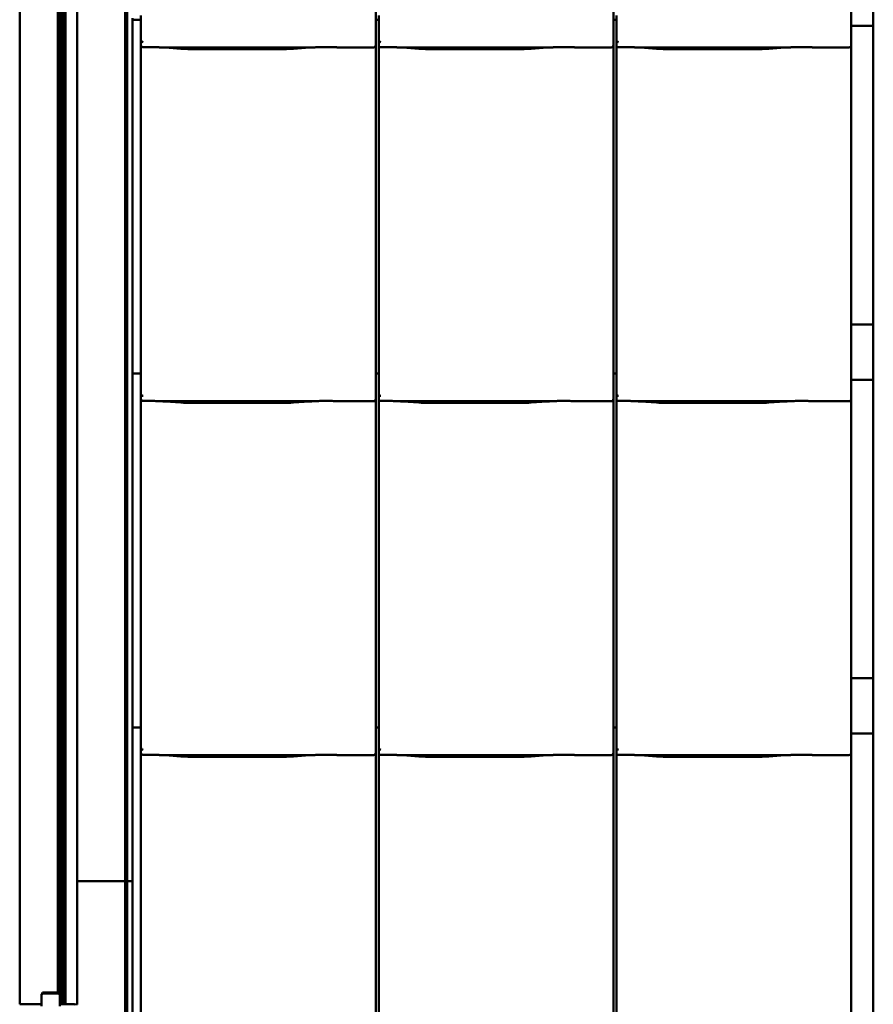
# Model space of a CAD drawing. Header units: millimetres. Extents: x 200 to 13555, y -185 to 8310.
# Tile 41 of 70: x 7203 to 7975, y 3368 to 4258. Entities that reach past the tile are written whole.
import ezdxf

# ---------------------------------------------------------------- set-up
doc = ezdxf.new("R2010")
doc.units = ezdxf.units.MM
doc.header["$LTSCALE"] = 10
doc.layers.add('Sichtbare Kanten(DIN)', color=7, linetype='Continuous', lineweight=50)

msp = doc.modelspace()

# ---------------------------------------------------------------- linework, layer by layer
at = {"layer": 'Sichtbare Kanten(DIN)'}
for p, q in [((7297.84, 4521.37), (7297.84, 3348.37)), ((7299.59, 3348.37), (7299.59, 4521.37)), ((7237.04, 3378.61), (7237.04, 4503.24)), ((7238.04, 3378.25), (7238.04, 4503.24)), ((7239.04, 3367.92), (7239.04, 4504.7)), ((7241.04, 3367.94), (7241.04, 4504.68)), ((7242.04, 3367.93), (7242.04, 4504.68)), ((7242.54, 3367.93), (7242.54, 4504.68)), ((7243.54, 3367.94), (7243.54, 4504.9)), ((7244.07, 3367.94), (7244.07, 4504.9)), ((7254.47, 3367.72), (7254.47, 4504.72)), ((7202.54, 3367.93), (7202.54, 4495.8)), ((7974.54, 4252.74), (7974.54, 4302.74)), ((7304.54, 4259.86), (7304.54, 4258.4)), ((7304.54, 4258.38), (7304.54, 4258.4)), ((7304.54, 4258.38), (7304.54, 3942.09)), ((7312.22, 4258.38), (7304.54, 4258.38)), ((7312.22, 4262.09), (7312.22, 4240.11)), ((7524.54, 4265.2), (7524.54, 4240.4)), ((7527.22, 4258.38), (7524.54, 4258.38)), ((7527.22, 4262.09), (7527.22, 4240.11)), ((7739.54, 4265.2), (7739.54, 4240.4)), ((7742.22, 4258.38), (7739.54, 4258.38)), ((7742.22, 4262.09), (7742.22, 4240.11)), ((7954.54, 4265.2), (7954.54, 4240.4)), ((7974.54, 4252.74), (7954.54, 4252.74)), ((7974.54, 3982.74), (7974.54, 4252.74)), ((7312.22, 4240.11), (7312.22, 4235.36)), ((7524.54, 4235.36), (7524.54, 4240.4)), ((7527.22, 4240.11), (7527.22, 4235.36)), ((7739.54, 4235.36), (7739.54, 4240.4)), ((7742.22, 4240.11), (7742.22, 4235.36)), ((7954.54, 4235.36), (7954.54, 4240.4)), ((7312.22, 4235.36), (7312.22, 3942.09)), ((7330.08, 4233.34), (7468.47, 4233.34)), ((7334.03, 4233.1), (7348.42, 4232.16)), ((7361.87, 4231.74), (7436.68, 4231.74)), ((7450.13, 4232.16), (7464.52, 4233.1)), ((7490.74, 4233.34), (7522.54, 4233.34)), ((7524.54, 3945.2), (7524.54, 4235.36)), ((7527.22, 4235.36), (7527.22, 3942.09)), ((7545.08, 4233.34), (7683.47, 4233.34)), ((7549.03, 4233.1), (7563.42, 4232.16)), ((7576.87, 4231.74), (7651.68, 4231.74)), ((7665.13, 4232.16), (7679.52, 4233.1)), ((7705.74, 4233.34), (7737.54, 4233.34)), ((7739.54, 3945.2), (7739.54, 4235.36)), ((7742.22, 4235.36), (7742.22, 3942.09)), ((7760.08, 4233.34), (7898.47, 4233.34)), ((7764.03, 4233.1), (7778.42, 4232.16)), ((7791.87, 4231.74), (7866.68, 4231.74)), ((7880.13, 4232.16), (7894.52, 4233.1)), ((7920.74, 4233.34), (7952.54, 4233.34)), ((7954.54, 3945.2), (7954.54, 4235.36)), ((7974.54, 3982.74), (7954.54, 3982.74)), ((7974.54, 3932.74), (7974.54, 3982.74)), ((7524.54, 3945.2), (7524.54, 3920.4)), ((7739.54, 3945.2), (7739.54, 3920.4)), ((7954.54, 3945.2), (7954.54, 3920.4)), ((7304.54, 3939.86), (7304.54, 3942.09)), ((7304.54, 3939.86), (7304.54, 3938.4)), ((7304.54, 3938.38), (7304.54, 3938.4)), ((7304.54, 3938.38), (7304.54, 3622.09)), ((7312.22, 3938.38), (7304.54, 3938.38)), ((7312.22, 3942.09), (7312.22, 3920.11)), ((7527.22, 3938.38), (7524.54, 3938.38)), ((7527.22, 3942.09), (7527.22, 3920.11)), ((7742.22, 3938.38), (7739.54, 3938.38)), ((7742.22, 3942.09), (7742.22, 3920.11)), ((7974.54, 3932.74), (7954.54, 3932.74)), ((7974.54, 3662.74), (7974.54, 3932.74)), ((7312.22, 3920.11), (7312.22, 3915.36)), ((7524.54, 3915.36), (7524.54, 3920.4)), ((7527.22, 3920.11), (7527.22, 3915.36)), ((7739.54, 3915.36), (7739.54, 3920.4)), ((7742.22, 3920.11), (7742.22, 3915.36)), ((7954.54, 3915.36), (7954.54, 3920.4)), ((7312.22, 3915.36), (7312.22, 3622.09)), ((7330.08, 3913.34), (7468.47, 3913.34)), ((7334.03, 3913.1), (7348.42, 3912.16)), ((7361.87, 3911.74), (7436.68, 3911.74)), ((7450.13, 3912.16), (7464.52, 3913.1)), ((7490.74, 3913.34), (7522.54, 3913.34)), ((7524.54, 3625.2), (7524.54, 3915.36)), ((7527.22, 3915.36), (7527.22, 3622.09)), ((7545.08, 3913.34), (7683.47, 3913.34)), ((7549.03, 3913.1), (7563.42, 3912.16)), ((7576.87, 3911.74), (7651.68, 3911.74)), ((7665.13, 3912.16), (7679.52, 3913.1)), ((7705.74, 3913.34), (7737.54, 3913.34)), ((7739.54, 3625.2), (7739.54, 3915.36)), ((7742.22, 3915.36), (7742.22, 3622.09)), ((7760.08, 3913.34), (7898.47, 3913.34)), ((7764.03, 3913.1), (7778.42, 3912.16)), ((7791.87, 3911.74), (7866.68, 3911.74)), ((7880.13, 3912.16), (7894.52, 3913.1)), ((7920.74, 3913.34), (7952.54, 3913.34)), ((7954.54, 3625.2), (7954.54, 3915.36)), ((7974.54, 3662.74), (7954.54, 3662.74)), ((7974.54, 3612.74), (7974.54, 3662.74)), ((7524.54, 3625.2), (7524.54, 3600.4)), ((7739.54, 3625.2), (7739.54, 3600.4)), ((7954.54, 3625.2), (7954.54, 3600.4)), ((7304.54, 3619.86), (7304.54, 3622.09)), ((7304.54, 3619.86), (7304.54, 3618.4)), ((7304.54, 3618.38), (7304.54, 3618.4)), ((7304.54, 3618.38), (7304.54, 3302.09)), ((7312.22, 3618.38), (7304.54, 3618.38)), ((7312.22, 3622.09), (7312.22, 3600.11)), ((7527.22, 3618.38), (7524.54, 3618.38)), ((7527.22, 3622.09), (7527.22, 3600.11)), ((7742.22, 3618.38), (7739.54, 3618.38)), ((7742.22, 3622.09), (7742.22, 3600.11)), ((7974.54, 3612.74), (7954.54, 3612.74)), ((7974.54, 3342.74), (7974.54, 3612.74)), ((7312.22, 3600.11), (7312.22, 3595.36)), ((7524.54, 3595.36), (7524.54, 3600.4)), ((7527.22, 3600.11), (7527.22, 3595.36)), ((7739.54, 3595.36), (7739.54, 3600.4)), ((7742.22, 3600.11), (7742.22, 3595.36)), ((7954.54, 3595.36), (7954.54, 3600.4)), ((7312.22, 3595.36), (7312.22, 3302.09)), ((7330.08, 3593.34), (7468.47, 3593.34)), ((7334.03, 3593.1), (7348.42, 3592.16)), ((7361.87, 3591.74), (7436.68, 3591.74)), ((7450.13, 3592.16), (7464.52, 3593.1)), ((7490.74, 3593.34), (7522.54, 3593.34)), ((7524.54, 3305.2), (7524.54, 3595.36)), ((7527.22, 3595.36), (7527.22, 3302.09)), ((7545.08, 3593.34), (7683.47, 3593.34)), ((7549.03, 3593.1), (7563.42, 3592.16)), ((7576.87, 3591.74), (7651.68, 3591.74)), ((7665.13, 3592.16), (7679.52, 3593.1)), ((7705.74, 3593.34), (7737.54, 3593.34)), ((7739.54, 3305.2), (7739.54, 3595.36)), ((7742.22, 3595.36), (7742.22, 3302.09)), ((7760.08, 3593.34), (7898.47, 3593.34)), ((7764.03, 3593.1), (7778.42, 3592.16)), ((7791.87, 3591.74), (7866.68, 3591.74)), ((7880.13, 3592.16), (7894.52, 3593.1)), ((7920.74, 3593.34), (7952.54, 3593.34)), ((7954.54, 3305.2), (7954.54, 3595.36)), ((7254.47, 3479.37), (7297.14, 3479.37)), ((7297.14, 3479.37), (7297.84, 3479.37)), ((7300.29, 3479.37), (7299.59, 3479.37)), ((7304.54, 3479.37), (7300.29, 3479.37)), ((7304.48, 3451.14), (7304.54, 3451.05)), ((7304.54, 3451.14), (7304.48, 3451.14)), ((7304.54, 3445.32), (7304.42, 3445.14)), ((7304.42, 3445.14), (7304.54, 3445.14)), ((7299.59, 3384.37), (7297.84, 3384.37)), ((7297.84, 3384.37), (7297.84, 2211.37)), ((7299.59, 2211.37), (7299.59, 3384.37)), ((7222.29, 3377.09), (7222.29, 3376.18)), ((7222.29, 3371.4), (7222.29, 3376.18)), ((7223.29, 3377.74), (7223.29, 3378.61)), ((7223.29, 3378.61), (7237.79, 3378.61)), ((7223.29, 3377.74), (7237.79, 3377.74)), ((7237.79, 3378.61), (7237.79, 3377.74)), ((7238.79, 3376.18), (7238.79, 3377.09)), ((7238.79, 3371.4), (7238.79, 3376.18)), ((7202.54, 3367.93), (7202.54, 3367.92)), ((7209.03, 3367.94), (7202.8, 3367.93)), ((7214.47, 3367.94), (7209.07, 3367.94)), ((7215.47, 3367.94), (7214.6, 3367.94)), ((7215.97, 3367.94), (7215.61, 3367.94)), ((7216.97, 3367.94), (7216.1, 3367.94)), ((7217.47, 3367.94), (7217.11, 3367.94)), ((7218.47, 3367.94), (7217.6, 3367.94)), ((7218.97, 3367.94), (7218.61, 3367.94)), ((7219.97, 3367.94), (7219.1, 3367.94)), ((7220.47, 3367.94), (7220.11, 3367.94)), ((7221.47, 3367.94), (7220.6, 3367.94)), ((7221.97, 3367.94), (7221.61, 3367.94)), ((7222.29, 3367.94), (7222.1, 3367.94)), ((7222.29, 3371.4), (7222.29, 3366.24)), ((7238.79, 3371.4), (7238.79, 3366.24)), ((7240.04, 3367.94), (7241.04, 3367.94)), ((7241.04, 3367.94), (7242.04, 3367.93)), ((7242.04, 3367.93), (7242.54, 3367.93)), ((7242.54, 3367.93), (7243.54, 3367.94)), ((7243.54, 3367.94), (7244.07, 3367.94)), ((7244.07, 3367.94), (7245.26, 3368.02)), ((7247.21, 3368.01), (7245.95, 3367.93)), ((7252.47, 3367.72), (7250.16, 3368.01)), ((7252.15, 3368.01), (7254.46, 3367.72))]:
    msp.add_line(p, q, dxfattribs=at)
for centre, major_axis, ratio, start_param, end_param in [((7314.22, 4245.76), (-1.9, -5.99), 0.101889, 5.972814, 5.990966), ((7314.22, 4240.08), (1.97, -0.34), 0.953832, 3.32216, 4.874804), ((7529.22, 4245.76), (-1.9, -5.99), 0.101889, 5.972814, 5.990966), ((7529.22, 4240.08), (1.97, -0.34), 0.953832, 3.32216, 4.874804), ((7744.22, 4245.76), (-1.9, -5.99), 0.101889, 5.972814, 5.990966), ((7744.22, 4240.08), (1.97, -0.34), 0.953832, 3.32216, 4.874804), ((7314.22, 4235.36), (0, -2.02), 0.992203, 4.712389, 5.523328), ((7522.54, 4235.36), (0, -2.02), 0.992203, 0, 1.570796), ((7529.22, 4235.36), (0, -2.02), 0.992203, 4.712389, 5.523328), ((7737.54, 4235.36), (0, -2.02), 0.992203, 0, 1.570796), ((7744.22, 4235.36), (0, -2.02), 0.992203, 4.712389, 5.523328), ((7952.54, 4235.36), (0, -2.02), 0.992203, 0, 1.570796), ((7314.22, 3925.76), (-1.9, -5.99), 0.101889, 5.972814, 5.990966), ((7314.22, 3920.08), (1.97, -0.34), 0.953832, 3.32216, 4.874804), ((7529.22, 3925.76), (-1.9, -5.99), 0.101889, 5.972814, 5.990966), ((7529.22, 3920.08), (1.97, -0.34), 0.953832, 3.32216, 4.874804), ((7744.22, 3925.76), (-1.9, -5.99), 0.101889, 5.972814, 5.990966), ((7744.22, 3920.08), (1.97, -0.34), 0.953832, 3.32216, 4.874804), ((7314.22, 3915.36), (0, -2.02), 0.992203, 4.712389, 5.523328), ((7522.54, 3915.36), (0, -2.02), 0.992203, 0, 1.570796), ((7529.22, 3915.36), (0, -2.02), 0.992203, 4.712389, 5.523328), ((7737.54, 3915.36), (0, -2.02), 0.992203, 0, 1.570796), ((7744.22, 3915.36), (0, -2.02), 0.992203, 4.712389, 5.523328), ((7952.54, 3915.36), (0, -2.02), 0.992203, 0, 1.570796), ((7314.22, 3605.76), (-1.9, -5.99), 0.101889, 5.972814, 5.990966), ((7314.22, 3600.08), (1.97, -0.34), 0.953832, 3.32216, 4.874804), ((7529.22, 3605.76), (-1.9, -5.99), 0.101889, 5.972814, 5.990966), ((7529.22, 3600.08), (1.97, -0.34), 0.953832, 3.32216, 4.874804), ((7744.22, 3605.76), (-1.9, -5.99), 0.101889, 5.972814, 5.990966), ((7744.22, 3600.08), (1.97, -0.34), 0.953832, 3.32216, 4.874804), ((7314.22, 3595.36), (0, -2.02), 0.992203, 4.712389, 5.523328), ((7522.54, 3595.36), (0, -2.02), 0.992203, 0, 1.570796), ((7529.22, 3595.36), (0, -2.02), 0.992203, 4.712389, 5.523328), ((7737.54, 3595.36), (0, -2.02), 0.992203, 0, 1.570796), ((7744.22, 3595.36), (0, -2.02), 0.992203, 4.712389, 5.523328), ((7952.54, 3595.36), (0, -2.02), 0.992203, 0, 1.570796), ((7223.29, 3374.24), (3.84, 7.43), 0.27135, 1.08729, 1.320053), ((7223.29, 3374.24), (3.07, 5.94), 0.27135, 1.08729, 1.379776), ((7237.79, 3374.24), (3.84, -7.43), 0.27135, 1.82154, 2.054303), ((7237.79, 3374.24), (3.07, -5.94), 0.27135, 1.761817, 2.054303), ((7202.84, 3367.93), (-0.3, 0), 0.015319, 4.834562, 6.283185), ((7209.07, 3367.94), (-0.3, 0), 0.015319, 4.712389, 4.834562), ((7214.47, 3367.94), (-0.3, 0), 0.015319, 4.248741, 4.712389), ((7215.61, 3367.94), (-0.3, 0), 0.015319, 1.107149, 1.570796), ((7215.97, 3367.94), (-0.3, 0), 0.015319, 1.570796, 2.034444), ((7217.11, 3367.94), (-0.3, 0), 0.015319, 4.712389, 5.176037), ((7217.47, 3367.94), (-0.3, 0), 0.015319, 4.248741, 4.712389), ((7218.61, 3367.94), (-0.3, 0), 0.015319, 1.107149, 1.570796), ((7218.97, 3367.94), (-0.3, 0), 0.015319, 1.570796, 2.034444), ((7220.11, 3367.94), (-0.3, 0), 0.015319, 4.712389, 5.176037), ((7220.47, 3367.94), (-0.3, 0), 0.015319, 4.248741, 4.712389), ((7221.61, 3367.94), (-0.3, 0), 0.015319, 1.107149, 1.570796), ((7221.97, 3367.94), (-0.3, 0), 0.015319, 1.570796, 2.034444), ((7240.04, 3367.92), (-1, 0), 0.015319, 4.712389, 6.283185), ((7243.63, 3367.94), (2.41, 0), 0.015319, 4.706298, 6.002972), ((7248.68, 3368), (-3.5, 0), 0.015319, 3.263766, 6.056293), ((7248.68, 3368), (1.5, 0), 0.015319, 0.122173, 2.9147)]:
    msp.add_ellipse(centre, major_axis=major_axis, ratio=ratio, start_param=start_param, end_param=end_param, dxfattribs=at)
for points, knots in [([(7312.85, 4233.89), (7312.98, 4233.81), (7313.12, 4233.75), (7313.43, 4233.65), (7313.61, 4233.62), (7313.86, 4233.6), (7313.93, 4233.6), (7314.05, 4233.6), (7314.1, 4233.6), (7314.17, 4233.6), (7314.2, 4233.6), (7314.22, 4233.6)], [-0.5371849, -0.5371849, -0.5371849, -0.5371849, -0.4701715, -0.4701715, -0.3994312, -0.3994312, -0.370279, -0.370279, -0.3542794, -0.3542794, -0.3446725, -0.3446725, -0.3446725, -0.3446725]), ([(7330.08, 4233.34), (7329.72, 4233.34), (7329.33, 4233.36), (7328.55, 4233.39), (7328.15, 4233.41), (7326.42, 4233.49), (7324.91, 4233.56), (7321.87, 4233.65), (7320.34, 4233.68), (7318.94, 4233.68), (7317.55, 4233.68), (7316.02, 4233.65), (7314.41, 4233.61), (7314.32, 4233.6), (7314.22, 4233.6)], [-1.052265, -1.052265, -1.052265, -1.052265, -0.944033, -0.944033, -0.835802, -0.835802, -0.417901, -0.417901, 0, 0, 0, 0.417901, 0.417901, 0.44326, 0.44326, 0.44326, 0.44326]), ([(7329.04, 4233.37), (7329.39, 4233.35), (7329.73, 4233.34), (7330.41, 4233.31), (7330.75, 4233.29), (7331.42, 4233.26), (7331.75, 4233.24), (7332.41, 4233.2), (7332.74, 4233.18), (7333.39, 4233.15), (7333.71, 4233.13), (7334.03, 4233.1)], [1.8945551, 1.8945551, 1.8945551, 1.8945551, 1.9289476, 1.9289476, 1.9633401, 1.9633401, 1.9977326, 1.9977326, 2.0321251, 2.0321251, 2.0665177, 2.0665177, 2.0665177, 2.0665177]), ([(7361.87, 4231.74), (7360.93, 4231.74), (7360, 4231.75), (7358.14, 4231.77), (7357.22, 4231.79), (7355.39, 4231.83), (7354.48, 4231.86), (7352.69, 4231.93), (7351.81, 4231.96), (7350.09, 4232.05), (7349.24, 4232.1), (7348.42, 4232.16)], [4.712389, 4.712389, 4.712389, 4.712389, 4.8115332, 4.8115332, 4.9106775, 4.9106775, 5.0098218, 5.0098218, 5.108966, 5.108966, 5.2081103, 5.2081103, 5.2081103, 5.2081103]), ([(7450.13, 4232.16), (7449.31, 4232.1), (7448.46, 4232.05), (7446.74, 4231.96), (7445.86, 4231.93), (7444.07, 4231.86), (7443.16, 4231.83), (7441.33, 4231.79), (7440.41, 4231.77), (7438.55, 4231.75), (7437.62, 4231.74), (7436.68, 4231.74)], [4.2166677, 4.2166677, 4.2166677, 4.2166677, 4.3158119, 4.3158119, 4.4149562, 4.4149562, 4.5141004, 4.5141004, 4.6132447, 4.6132447, 4.712389, 4.712389, 4.712389, 4.712389]), ([(7469.51, 4233.37), (7469.16, 4233.35), (7468.82, 4233.34), (7468.14, 4233.31), (7467.8, 4233.29), (7467.13, 4233.26), (7466.8, 4233.24), (7466.14, 4233.2), (7465.81, 4233.18), (7465.16, 4233.15), (7464.83, 4233.13), (7464.52, 4233.1)], [5.0361477, 5.0361477, 5.0361477, 5.0361477, 5.0705402, 5.0705402, 5.1049328, 5.1049328, 5.1393253, 5.1393253, 5.1737178, 5.1737178, 5.2081103, 5.2081103, 5.2081103, 5.2081103]), ([(7490.74, 4233.34), (7490.38, 4233.34), (7489.99, 4233.36), (7489.21, 4233.39), (7488.82, 4233.41), (7487.08, 4233.49), (7485.57, 4233.56), (7482.53, 4233.65), (7481, 4233.68), (7478.21, 4233.68), (7476.68, 4233.65), (7473.64, 4233.56), (7472.13, 4233.49), (7470.4, 4233.41), (7470, 4233.39), (7469.22, 4233.36), (7468.83, 4233.34), (7468.47, 4233.34)], [1.226544, 1.226544, 1.226544, 1.226544, 1.334775, 1.334775, 1.443007, 1.443007, 1.860908, 1.860908, 2.278809, 2.278809, 2.69671, 2.69671, 3.11461, 3.11461, 3.222842, 3.222842, 3.331074, 3.331074, 3.331074, 3.331074]), ([(7489.98, 4233.36), (7489.96, 4233.36), (7489.94, 4233.36), (7489.9, 4233.36), (7489.89, 4233.36), (7489.85, 4233.36), (7489.83, 4233.36), (7489.8, 4233.36), (7489.78, 4233.37), (7489.74, 4233.37), (7489.72, 4233.37), (7489.7, 4233.37)], [4.37952398, 4.37952398, 4.37952398, 4.37952398, 4.381345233, 4.381345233, 4.383166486, 4.383166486, 4.384987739, 4.384987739, 4.386808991, 4.386808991, 4.388630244, 4.388630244, 4.388630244, 4.388630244]), ([(7527.85, 4233.89), (7527.98, 4233.81), (7528.12, 4233.75), (7528.43, 4233.65), (7528.61, 4233.62), (7528.86, 4233.6), (7528.93, 4233.6), (7529.05, 4233.6), (7529.1, 4233.6), (7529.17, 4233.6), (7529.2, 4233.6), (7529.22, 4233.6)], [-0.5371849, -0.5371849, -0.5371849, -0.5371849, -0.4701715, -0.4701715, -0.3994312, -0.3994312, -0.370279, -0.370279, -0.3542794, -0.3542794, -0.3446725, -0.3446725, -0.3446725, -0.3446725]), ([(7545.08, 4233.34), (7544.72, 4233.34), (7544.33, 4233.36), (7543.55, 4233.39), (7543.15, 4233.41), (7541.42, 4233.49), (7539.91, 4233.56), (7536.87, 4233.65), (7535.34, 4233.68), (7533.94, 4233.68), (7532.55, 4233.68), (7531.02, 4233.65), (7529.41, 4233.61), (7529.32, 4233.6), (7529.22, 4233.6)], [-1.052265, -1.052265, -1.052265, -1.052265, -0.944033, -0.944033, -0.835802, -0.835802, -0.417901, -0.417901, 0, 0, 0, 0.417901, 0.417901, 0.44326, 0.44326, 0.44326, 0.44326]), ([(7544.04, 4233.37), (7544.39, 4233.35), (7544.73, 4233.34), (7545.41, 4233.31), (7545.75, 4233.29), (7546.42, 4233.26), (7546.75, 4233.24), (7547.41, 4233.2), (7547.74, 4233.18), (7548.39, 4233.15), (7548.71, 4233.13), (7549.03, 4233.1)], [1.8945551, 1.8945551, 1.8945551, 1.8945551, 1.9289476, 1.9289476, 1.9633401, 1.9633401, 1.9977326, 1.9977326, 2.0321251, 2.0321251, 2.0665177, 2.0665177, 2.0665177, 2.0665177]), ([(7576.87, 4231.74), (7575.93, 4231.74), (7575, 4231.75), (7573.14, 4231.77), (7572.22, 4231.79), (7570.39, 4231.83), (7569.48, 4231.86), (7567.69, 4231.93), (7566.81, 4231.96), (7565.09, 4232.05), (7564.24, 4232.1), (7563.42, 4232.16)], [4.712389, 4.712389, 4.712389, 4.712389, 4.8115332, 4.8115332, 4.9106775, 4.9106775, 5.0098218, 5.0098218, 5.108966, 5.108966, 5.2081103, 5.2081103, 5.2081103, 5.2081103]), ([(7665.13, 4232.16), (7664.31, 4232.1), (7663.46, 4232.05), (7661.74, 4231.96), (7660.86, 4231.93), (7659.07, 4231.86), (7658.16, 4231.83), (7656.33, 4231.79), (7655.41, 4231.77), (7653.55, 4231.75), (7652.62, 4231.74), (7651.68, 4231.74)], [4.2166677, 4.2166677, 4.2166677, 4.2166677, 4.3158119, 4.3158119, 4.4149562, 4.4149562, 4.5141004, 4.5141004, 4.6132447, 4.6132447, 4.712389, 4.712389, 4.712389, 4.712389]), ([(7684.51, 4233.37), (7684.16, 4233.35), (7683.82, 4233.34), (7683.14, 4233.31), (7682.8, 4233.29), (7682.13, 4233.26), (7681.8, 4233.24), (7681.14, 4233.2), (7680.81, 4233.18), (7680.16, 4233.15), (7679.83, 4233.13), (7679.52, 4233.1)], [5.0361477, 5.0361477, 5.0361477, 5.0361477, 5.0705402, 5.0705402, 5.1049328, 5.1049328, 5.1393253, 5.1393253, 5.1737178, 5.1737178, 5.2081103, 5.2081103, 5.2081103, 5.2081103]), ([(7705.74, 4233.34), (7705.38, 4233.34), (7704.99, 4233.36), (7704.21, 4233.39), (7703.82, 4233.41), (7702.08, 4233.49), (7700.57, 4233.56), (7697.53, 4233.65), (7696, 4233.68), (7693.21, 4233.68), (7691.68, 4233.65), (7688.64, 4233.56), (7687.13, 4233.49), (7685.4, 4233.41), (7685, 4233.39), (7684.22, 4233.36), (7683.83, 4233.34), (7683.47, 4233.34)], [1.226544, 1.226544, 1.226544, 1.226544, 1.334775, 1.334775, 1.443007, 1.443007, 1.860908, 1.860908, 2.278809, 2.278809, 2.69671, 2.69671, 3.11461, 3.11461, 3.222842, 3.222842, 3.331074, 3.331074, 3.331074, 3.331074]), ([(7704.98, 4233.36), (7704.96, 4233.36), (7704.94, 4233.36), (7704.9, 4233.36), (7704.89, 4233.36), (7704.85, 4233.36), (7704.83, 4233.36), (7704.8, 4233.36), (7704.78, 4233.37), (7704.74, 4233.37), (7704.72, 4233.37), (7704.7, 4233.37)], [4.37952398, 4.37952398, 4.37952398, 4.37952398, 4.381345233, 4.381345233, 4.383166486, 4.383166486, 4.384987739, 4.384987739, 4.386808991, 4.386808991, 4.388630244, 4.388630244, 4.388630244, 4.388630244]), ([(7742.85, 4233.89), (7742.98, 4233.81), (7743.12, 4233.75), (7743.43, 4233.65), (7743.61, 4233.62), (7743.86, 4233.6), (7743.93, 4233.6), (7744.05, 4233.6), (7744.1, 4233.6), (7744.17, 4233.6), (7744.2, 4233.6), (7744.22, 4233.6)], [-0.5371849, -0.5371849, -0.5371849, -0.5371849, -0.4701715, -0.4701715, -0.3994312, -0.3994312, -0.370279, -0.370279, -0.3542794, -0.3542794, -0.3446725, -0.3446725, -0.3446725, -0.3446725]), ([(7760.08, 4233.34), (7759.72, 4233.34), (7759.33, 4233.36), (7758.55, 4233.39), (7758.15, 4233.41), (7756.42, 4233.49), (7754.91, 4233.56), (7751.87, 4233.65), (7750.34, 4233.68), (7748.94, 4233.68), (7747.55, 4233.68), (7746.02, 4233.65), (7744.41, 4233.61), (7744.32, 4233.6), (7744.22, 4233.6)], [-1.052265, -1.052265, -1.052265, -1.052265, -0.944033, -0.944033, -0.835802, -0.835802, -0.417901, -0.417901, 0, 0, 0, 0.417901, 0.417901, 0.44326, 0.44326, 0.44326, 0.44326]), ([(7759.04, 4233.37), (7759.39, 4233.35), (7759.73, 4233.34), (7760.41, 4233.31), (7760.75, 4233.29), (7761.42, 4233.26), (7761.75, 4233.24), (7762.41, 4233.2), (7762.74, 4233.18), (7763.39, 4233.15), (7763.71, 4233.13), (7764.03, 4233.1)], [1.8945551, 1.8945551, 1.8945551, 1.8945551, 1.9289476, 1.9289476, 1.9633401, 1.9633401, 1.9977326, 1.9977326, 2.0321251, 2.0321251, 2.0665177, 2.0665177, 2.0665177, 2.0665177]), ([(7791.87, 4231.74), (7790.93, 4231.74), (7790, 4231.75), (7788.14, 4231.77), (7787.22, 4231.79), (7785.39, 4231.83), (7784.48, 4231.86), (7782.69, 4231.93), (7781.81, 4231.96), (7780.09, 4232.05), (7779.24, 4232.1), (7778.42, 4232.16)], [4.712389, 4.712389, 4.712389, 4.712389, 4.8115332, 4.8115332, 4.9106775, 4.9106775, 5.0098218, 5.0098218, 5.108966, 5.108966, 5.2081103, 5.2081103, 5.2081103, 5.2081103]), ([(7880.13, 4232.16), (7879.31, 4232.1), (7878.46, 4232.05), (7876.74, 4231.96), (7875.86, 4231.93), (7874.07, 4231.86), (7873.16, 4231.83), (7871.33, 4231.79), (7870.41, 4231.77), (7868.55, 4231.75), (7867.62, 4231.74), (7866.68, 4231.74)], [4.2166677, 4.2166677, 4.2166677, 4.2166677, 4.3158119, 4.3158119, 4.4149562, 4.4149562, 4.5141004, 4.5141004, 4.6132447, 4.6132447, 4.712389, 4.712389, 4.712389, 4.712389]), ([(7899.51, 4233.37), (7899.16, 4233.35), (7898.82, 4233.34), (7898.14, 4233.31), (7897.8, 4233.29), (7897.13, 4233.26), (7896.8, 4233.24), (7896.14, 4233.2), (7895.81, 4233.18), (7895.16, 4233.15), (7894.83, 4233.13), (7894.52, 4233.1)], [5.0361477, 5.0361477, 5.0361477, 5.0361477, 5.0705402, 5.0705402, 5.1049328, 5.1049328, 5.1393253, 5.1393253, 5.1737178, 5.1737178, 5.2081103, 5.2081103, 5.2081103, 5.2081103]), ([(7920.74, 4233.34), (7920.38, 4233.34), (7919.99, 4233.36), (7919.21, 4233.39), (7918.82, 4233.41), (7917.08, 4233.49), (7915.57, 4233.56), (7912.53, 4233.65), (7911, 4233.68), (7908.21, 4233.68), (7906.68, 4233.65), (7903.64, 4233.56), (7902.13, 4233.49), (7900.4, 4233.41), (7900, 4233.39), (7899.22, 4233.36), (7898.83, 4233.34), (7898.47, 4233.34)], [1.226544, 1.226544, 1.226544, 1.226544, 1.334775, 1.334775, 1.443007, 1.443007, 1.860908, 1.860908, 2.278809, 2.278809, 2.69671, 2.69671, 3.11461, 3.11461, 3.222842, 3.222842, 3.331074, 3.331074, 3.331074, 3.331074]), ([(7919.98, 4233.36), (7919.96, 4233.36), (7919.94, 4233.36), (7919.9, 4233.36), (7919.89, 4233.36), (7919.85, 4233.36), (7919.83, 4233.36), (7919.8, 4233.36), (7919.78, 4233.37), (7919.74, 4233.37), (7919.72, 4233.37), (7919.7, 4233.37)], [4.37952398, 4.37952398, 4.37952398, 4.37952398, 4.381345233, 4.381345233, 4.383166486, 4.383166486, 4.384987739, 4.384987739, 4.386808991, 4.386808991, 4.388630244, 4.388630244, 4.388630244, 4.388630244]), ([(7312.85, 3913.89), (7312.98, 3913.81), (7313.12, 3913.75), (7313.43, 3913.65), (7313.61, 3913.62), (7313.86, 3913.6), (7313.93, 3913.6), (7314.05, 3913.6), (7314.1, 3913.6), (7314.17, 3913.6), (7314.2, 3913.6), (7314.22, 3913.6)], [-0.5371849, -0.5371849, -0.5371849, -0.5371849, -0.4701715, -0.4701715, -0.3994312, -0.3994312, -0.370279, -0.370279, -0.3542794, -0.3542794, -0.3446725, -0.3446725, -0.3446725, -0.3446725]), ([(7330.08, 3913.34), (7329.72, 3913.34), (7329.33, 3913.36), (7328.55, 3913.39), (7328.15, 3913.41), (7326.42, 3913.49), (7324.91, 3913.56), (7321.87, 3913.65), (7320.34, 3913.68), (7318.94, 3913.68), (7317.55, 3913.68), (7316.02, 3913.65), (7314.41, 3913.61), (7314.32, 3913.6), (7314.22, 3913.6)], [-1.052265, -1.052265, -1.052265, -1.052265, -0.944033, -0.944033, -0.835802, -0.835802, -0.417901, -0.417901, 0, 0, 0, 0.417901, 0.417901, 0.44326, 0.44326, 0.44326, 0.44326]), ([(7329.04, 3913.37), (7329.39, 3913.35), (7329.73, 3913.34), (7330.41, 3913.31), (7330.75, 3913.29), (7331.42, 3913.26), (7331.75, 3913.24), (7332.41, 3913.2), (7332.74, 3913.18), (7333.39, 3913.15), (7333.71, 3913.13), (7334.03, 3913.1)], [1.8945551, 1.8945551, 1.8945551, 1.8945551, 1.9289476, 1.9289476, 1.9633401, 1.9633401, 1.9977326, 1.9977326, 2.0321251, 2.0321251, 2.0665177, 2.0665177, 2.0665177, 2.0665177]), ([(7361.87, 3911.74), (7360.93, 3911.74), (7360, 3911.75), (7358.14, 3911.77), (7357.22, 3911.79), (7355.39, 3911.83), (7354.48, 3911.86), (7352.69, 3911.93), (7351.81, 3911.96), (7350.09, 3912.05), (7349.24, 3912.1), (7348.42, 3912.16)], [4.712389, 4.712389, 4.712389, 4.712389, 4.8115332, 4.8115332, 4.9106775, 4.9106775, 5.0098218, 5.0098218, 5.108966, 5.108966, 5.2081103, 5.2081103, 5.2081103, 5.2081103]), ([(7450.13, 3912.16), (7449.31, 3912.1), (7448.46, 3912.05), (7446.74, 3911.96), (7445.86, 3911.93), (7444.07, 3911.86), (7443.16, 3911.83), (7441.33, 3911.79), (7440.41, 3911.77), (7438.55, 3911.75), (7437.62, 3911.74), (7436.68, 3911.74)], [4.2166677, 4.2166677, 4.2166677, 4.2166677, 4.3158119, 4.3158119, 4.4149562, 4.4149562, 4.5141004, 4.5141004, 4.6132447, 4.6132447, 4.712389, 4.712389, 4.712389, 4.712389]), ([(7469.51, 3913.37), (7469.16, 3913.35), (7468.82, 3913.34), (7468.14, 3913.31), (7467.8, 3913.29), (7467.13, 3913.26), (7466.8, 3913.24), (7466.14, 3913.2), (7465.81, 3913.18), (7465.16, 3913.15), (7464.83, 3913.13), (7464.52, 3913.1)], [5.0361477, 5.0361477, 5.0361477, 5.0361477, 5.0705402, 5.0705402, 5.1049328, 5.1049328, 5.1393253, 5.1393253, 5.1737178, 5.1737178, 5.2081103, 5.2081103, 5.2081103, 5.2081103]), ([(7490.74, 3913.34), (7490.38, 3913.34), (7489.99, 3913.36), (7489.21, 3913.39), (7488.82, 3913.41), (7487.08, 3913.49), (7485.57, 3913.56), (7482.53, 3913.65), (7481, 3913.68), (7478.21, 3913.68), (7476.68, 3913.65), (7473.64, 3913.56), (7472.13, 3913.49), (7470.4, 3913.41), (7470, 3913.39), (7469.22, 3913.36), (7468.83, 3913.34), (7468.47, 3913.34)], [1.226544, 1.226544, 1.226544, 1.226544, 1.334775, 1.334775, 1.443007, 1.443007, 1.860908, 1.860908, 2.278809, 2.278809, 2.69671, 2.69671, 3.11461, 3.11461, 3.222842, 3.222842, 3.331074, 3.331074, 3.331074, 3.331074]), ([(7489.98, 3913.36), (7489.96, 3913.36), (7489.94, 3913.36), (7489.9, 3913.36), (7489.89, 3913.36), (7489.85, 3913.36), (7489.83, 3913.36), (7489.8, 3913.36), (7489.78, 3913.37), (7489.74, 3913.37), (7489.72, 3913.37), (7489.7, 3913.37)], [4.37952398, 4.37952398, 4.37952398, 4.37952398, 4.381345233, 4.381345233, 4.383166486, 4.383166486, 4.384987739, 4.384987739, 4.386808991, 4.386808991, 4.388630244, 4.388630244, 4.388630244, 4.388630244]), ([(7527.85, 3913.89), (7527.98, 3913.81), (7528.12, 3913.75), (7528.43, 3913.65), (7528.61, 3913.62), (7528.86, 3913.6), (7528.93, 3913.6), (7529.05, 3913.6), (7529.1, 3913.6), (7529.17, 3913.6), (7529.2, 3913.6), (7529.22, 3913.6)], [-0.5371849, -0.5371849, -0.5371849, -0.5371849, -0.4701715, -0.4701715, -0.3994312, -0.3994312, -0.370279, -0.370279, -0.3542794, -0.3542794, -0.3446725, -0.3446725, -0.3446725, -0.3446725]), ([(7545.08, 3913.34), (7544.72, 3913.34), (7544.33, 3913.36), (7543.55, 3913.39), (7543.15, 3913.41), (7541.42, 3913.49), (7539.91, 3913.56), (7536.87, 3913.65), (7535.34, 3913.68), (7533.94, 3913.68), (7532.55, 3913.68), (7531.02, 3913.65), (7529.41, 3913.61), (7529.32, 3913.6), (7529.22, 3913.6)], [-1.052265, -1.052265, -1.052265, -1.052265, -0.944033, -0.944033, -0.835802, -0.835802, -0.417901, -0.417901, 0, 0, 0, 0.417901, 0.417901, 0.44326, 0.44326, 0.44326, 0.44326]), ([(7544.04, 3913.37), (7544.39, 3913.35), (7544.73, 3913.34), (7545.41, 3913.31), (7545.75, 3913.29), (7546.42, 3913.26), (7546.75, 3913.24), (7547.41, 3913.2), (7547.74, 3913.18), (7548.39, 3913.15), (7548.71, 3913.13), (7549.03, 3913.1)], [1.8945551, 1.8945551, 1.8945551, 1.8945551, 1.9289476, 1.9289476, 1.9633401, 1.9633401, 1.9977326, 1.9977326, 2.0321251, 2.0321251, 2.0665177, 2.0665177, 2.0665177, 2.0665177]), ([(7576.87, 3911.74), (7575.93, 3911.74), (7575, 3911.75), (7573.14, 3911.77), (7572.22, 3911.79), (7570.39, 3911.83), (7569.48, 3911.86), (7567.69, 3911.93), (7566.81, 3911.96), (7565.09, 3912.05), (7564.24, 3912.1), (7563.42, 3912.16)], [4.712389, 4.712389, 4.712389, 4.712389, 4.8115332, 4.8115332, 4.9106775, 4.9106775, 5.0098218, 5.0098218, 5.108966, 5.108966, 5.2081103, 5.2081103, 5.2081103, 5.2081103]), ([(7665.13, 3912.16), (7664.31, 3912.1), (7663.46, 3912.05), (7661.74, 3911.96), (7660.86, 3911.93), (7659.07, 3911.86), (7658.16, 3911.83), (7656.33, 3911.79), (7655.41, 3911.77), (7653.55, 3911.75), (7652.62, 3911.74), (7651.68, 3911.74)], [4.2166677, 4.2166677, 4.2166677, 4.2166677, 4.3158119, 4.3158119, 4.4149562, 4.4149562, 4.5141004, 4.5141004, 4.6132447, 4.6132447, 4.712389, 4.712389, 4.712389, 4.712389]), ([(7684.51, 3913.37), (7684.16, 3913.35), (7683.82, 3913.34), (7683.14, 3913.31), (7682.8, 3913.29), (7682.13, 3913.26), (7681.8, 3913.24), (7681.14, 3913.2), (7680.81, 3913.18), (7680.16, 3913.15), (7679.83, 3913.13), (7679.52, 3913.1)], [5.0361477, 5.0361477, 5.0361477, 5.0361477, 5.0705402, 5.0705402, 5.1049328, 5.1049328, 5.1393253, 5.1393253, 5.1737178, 5.1737178, 5.2081103, 5.2081103, 5.2081103, 5.2081103]), ([(7705.74, 3913.34), (7705.38, 3913.34), (7704.99, 3913.36), (7704.21, 3913.39), (7703.82, 3913.41), (7702.08, 3913.49), (7700.57, 3913.56), (7697.53, 3913.65), (7696, 3913.68), (7693.21, 3913.68), (7691.68, 3913.65), (7688.64, 3913.56), (7687.13, 3913.49), (7685.4, 3913.41), (7685, 3913.39), (7684.22, 3913.36), (7683.83, 3913.34), (7683.47, 3913.34)], [1.226544, 1.226544, 1.226544, 1.226544, 1.334775, 1.334775, 1.443007, 1.443007, 1.860908, 1.860908, 2.278809, 2.278809, 2.69671, 2.69671, 3.11461, 3.11461, 3.222842, 3.222842, 3.331074, 3.331074, 3.331074, 3.331074]), ([(7704.98, 3913.36), (7704.96, 3913.36), (7704.94, 3913.36), (7704.9, 3913.36), (7704.89, 3913.36), (7704.85, 3913.36), (7704.83, 3913.36), (7704.8, 3913.36), (7704.78, 3913.37), (7704.74, 3913.37), (7704.72, 3913.37), (7704.7, 3913.37)], [4.37952398, 4.37952398, 4.37952398, 4.37952398, 4.381345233, 4.381345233, 4.383166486, 4.383166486, 4.384987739, 4.384987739, 4.386808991, 4.386808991, 4.388630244, 4.388630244, 4.388630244, 4.388630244]), ([(7742.85, 3913.89), (7742.98, 3913.81), (7743.12, 3913.75), (7743.43, 3913.65), (7743.61, 3913.62), (7743.86, 3913.6), (7743.93, 3913.6), (7744.05, 3913.6), (7744.1, 3913.6), (7744.17, 3913.6), (7744.2, 3913.6), (7744.22, 3913.6)], [-0.5371849, -0.5371849, -0.5371849, -0.5371849, -0.4701715, -0.4701715, -0.3994312, -0.3994312, -0.370279, -0.370279, -0.3542794, -0.3542794, -0.3446725, -0.3446725, -0.3446725, -0.3446725]), ([(7760.08, 3913.34), (7759.72, 3913.34), (7759.33, 3913.36), (7758.55, 3913.39), (7758.15, 3913.41), (7756.42, 3913.49), (7754.91, 3913.56), (7751.87, 3913.65), (7750.34, 3913.68), (7748.94, 3913.68), (7747.55, 3913.68), (7746.02, 3913.65), (7744.41, 3913.61), (7744.32, 3913.6), (7744.22, 3913.6)], [-1.052265, -1.052265, -1.052265, -1.052265, -0.944033, -0.944033, -0.835802, -0.835802, -0.417901, -0.417901, 0, 0, 0, 0.417901, 0.417901, 0.44326, 0.44326, 0.44326, 0.44326]), ([(7759.04, 3913.37), (7759.39, 3913.35), (7759.73, 3913.34), (7760.41, 3913.31), (7760.75, 3913.29), (7761.42, 3913.26), (7761.75, 3913.24), (7762.41, 3913.2), (7762.74, 3913.18), (7763.39, 3913.15), (7763.71, 3913.13), (7764.03, 3913.1)], [1.8945551, 1.8945551, 1.8945551, 1.8945551, 1.9289476, 1.9289476, 1.9633401, 1.9633401, 1.9977326, 1.9977326, 2.0321251, 2.0321251, 2.0665177, 2.0665177, 2.0665177, 2.0665177]), ([(7791.87, 3911.74), (7790.93, 3911.74), (7790, 3911.75), (7788.14, 3911.77), (7787.22, 3911.79), (7785.39, 3911.83), (7784.48, 3911.86), (7782.69, 3911.93), (7781.81, 3911.96), (7780.09, 3912.05), (7779.24, 3912.1), (7778.42, 3912.16)], [4.712389, 4.712389, 4.712389, 4.712389, 4.8115332, 4.8115332, 4.9106775, 4.9106775, 5.0098218, 5.0098218, 5.108966, 5.108966, 5.2081103, 5.2081103, 5.2081103, 5.2081103]), ([(7880.13, 3912.16), (7879.31, 3912.1), (7878.46, 3912.05), (7876.74, 3911.96), (7875.86, 3911.93), (7874.07, 3911.86), (7873.16, 3911.83), (7871.33, 3911.79), (7870.41, 3911.77), (7868.55, 3911.75), (7867.62, 3911.74), (7866.68, 3911.74)], [4.2166677, 4.2166677, 4.2166677, 4.2166677, 4.3158119, 4.3158119, 4.4149562, 4.4149562, 4.5141004, 4.5141004, 4.6132447, 4.6132447, 4.712389, 4.712389, 4.712389, 4.712389]), ([(7899.51, 3913.37), (7899.16, 3913.35), (7898.82, 3913.34), (7898.14, 3913.31), (7897.8, 3913.29), (7897.13, 3913.26), (7896.8, 3913.24), (7896.14, 3913.2), (7895.81, 3913.18), (7895.16, 3913.15), (7894.83, 3913.13), (7894.52, 3913.1)], [5.0361477, 5.0361477, 5.0361477, 5.0361477, 5.0705402, 5.0705402, 5.1049328, 5.1049328, 5.1393253, 5.1393253, 5.1737178, 5.1737178, 5.2081103, 5.2081103, 5.2081103, 5.2081103]), ([(7920.74, 3913.34), (7920.38, 3913.34), (7919.99, 3913.36), (7919.21, 3913.39), (7918.82, 3913.41), (7917.08, 3913.49), (7915.57, 3913.56), (7912.53, 3913.65), (7911, 3913.68), (7908.21, 3913.68), (7906.68, 3913.65), (7903.64, 3913.56), (7902.13, 3913.49), (7900.4, 3913.41), (7900, 3913.39), (7899.22, 3913.36), (7898.83, 3913.34), (7898.47, 3913.34)], [1.226544, 1.226544, 1.226544, 1.226544, 1.334775, 1.334775, 1.443007, 1.443007, 1.860908, 1.860908, 2.278809, 2.278809, 2.69671, 2.69671, 3.11461, 3.11461, 3.222842, 3.222842, 3.331074, 3.331074, 3.331074, 3.331074]), ([(7919.98, 3913.36), (7919.96, 3913.36), (7919.94, 3913.36), (7919.9, 3913.36), (7919.89, 3913.36), (7919.85, 3913.36), (7919.83, 3913.36), (7919.8, 3913.36), (7919.78, 3913.37), (7919.74, 3913.37), (7919.72, 3913.37), (7919.7, 3913.37)], [4.37952398, 4.37952398, 4.37952398, 4.37952398, 4.381345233, 4.381345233, 4.383166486, 4.383166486, 4.384987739, 4.384987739, 4.386808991, 4.386808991, 4.388630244, 4.388630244, 4.388630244, 4.388630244]), ([(7312.85, 3593.89), (7312.98, 3593.81), (7313.12, 3593.75), (7313.43, 3593.65), (7313.61, 3593.62), (7313.86, 3593.6), (7313.93, 3593.6), (7314.05, 3593.6), (7314.1, 3593.6), (7314.17, 3593.6), (7314.2, 3593.6), (7314.22, 3593.6)], [-0.5371849, -0.5371849, -0.5371849, -0.5371849, -0.4701715, -0.4701715, -0.3994312, -0.3994312, -0.370279, -0.370279, -0.3542794, -0.3542794, -0.3446725, -0.3446725, -0.3446725, -0.3446725]), ([(7330.08, 3593.34), (7329.72, 3593.34), (7329.33, 3593.36), (7328.55, 3593.39), (7328.15, 3593.41), (7326.42, 3593.49), (7324.91, 3593.56), (7321.87, 3593.65), (7320.34, 3593.68), (7318.94, 3593.68), (7317.55, 3593.68), (7316.02, 3593.65), (7314.41, 3593.61), (7314.32, 3593.6), (7314.22, 3593.6)], [-1.052265, -1.052265, -1.052265, -1.052265, -0.944033, -0.944033, -0.835802, -0.835802, -0.417901, -0.417901, 0, 0, 0, 0.417901, 0.417901, 0.44326, 0.44326, 0.44326, 0.44326]), ([(7329.04, 3593.37), (7329.39, 3593.35), (7329.73, 3593.34), (7330.41, 3593.31), (7330.75, 3593.29), (7331.42, 3593.26), (7331.75, 3593.24), (7332.41, 3593.2), (7332.74, 3593.18), (7333.39, 3593.15), (7333.71, 3593.13), (7334.03, 3593.1)], [1.8945551, 1.8945551, 1.8945551, 1.8945551, 1.9289476, 1.9289476, 1.9633401, 1.9633401, 1.9977326, 1.9977326, 2.0321251, 2.0321251, 2.0665177, 2.0665177, 2.0665177, 2.0665177]), ([(7361.87, 3591.74), (7360.93, 3591.74), (7360, 3591.75), (7358.14, 3591.77), (7357.22, 3591.79), (7355.39, 3591.83), (7354.48, 3591.86), (7352.69, 3591.93), (7351.81, 3591.96), (7350.09, 3592.05), (7349.24, 3592.1), (7348.42, 3592.16)], [4.712389, 4.712389, 4.712389, 4.712389, 4.8115332, 4.8115332, 4.9106775, 4.9106775, 5.0098218, 5.0098218, 5.108966, 5.108966, 5.2081103, 5.2081103, 5.2081103, 5.2081103]), ([(7450.13, 3592.16), (7449.31, 3592.1), (7448.46, 3592.05), (7446.74, 3591.96), (7445.86, 3591.93), (7444.07, 3591.86), (7443.16, 3591.83), (7441.33, 3591.79), (7440.41, 3591.77), (7438.55, 3591.75), (7437.62, 3591.74), (7436.68, 3591.74)], [4.2166677, 4.2166677, 4.2166677, 4.2166677, 4.3158119, 4.3158119, 4.4149562, 4.4149562, 4.5141004, 4.5141004, 4.6132447, 4.6132447, 4.712389, 4.712389, 4.712389, 4.712389]), ([(7469.51, 3593.37), (7469.16, 3593.35), (7468.82, 3593.34), (7468.14, 3593.31), (7467.8, 3593.29), (7467.13, 3593.26), (7466.8, 3593.24), (7466.14, 3593.2), (7465.81, 3593.18), (7465.16, 3593.15), (7464.83, 3593.13), (7464.52, 3593.1)], [5.0361477, 5.0361477, 5.0361477, 5.0361477, 5.0705402, 5.0705402, 5.1049328, 5.1049328, 5.1393253, 5.1393253, 5.1737178, 5.1737178, 5.2081103, 5.2081103, 5.2081103, 5.2081103]), ([(7490.74, 3593.34), (7490.38, 3593.34), (7489.99, 3593.36), (7489.21, 3593.39), (7488.82, 3593.41), (7487.08, 3593.49), (7485.57, 3593.56), (7482.53, 3593.65), (7481, 3593.68), (7478.21, 3593.68), (7476.68, 3593.65), (7473.64, 3593.56), (7472.13, 3593.49), (7470.4, 3593.41), (7470, 3593.39), (7469.22, 3593.36), (7468.83, 3593.34), (7468.47, 3593.34)], [1.226544, 1.226544, 1.226544, 1.226544, 1.334775, 1.334775, 1.443007, 1.443007, 1.860908, 1.860908, 2.278809, 2.278809, 2.69671, 2.69671, 3.11461, 3.11461, 3.222842, 3.222842, 3.331074, 3.331074, 3.331074, 3.331074]), ([(7489.98, 3593.36), (7489.96, 3593.36), (7489.94, 3593.36), (7489.9, 3593.36), (7489.89, 3593.36), (7489.85, 3593.36), (7489.83, 3593.36), (7489.8, 3593.36), (7489.78, 3593.37), (7489.74, 3593.37), (7489.72, 3593.37), (7489.7, 3593.37)], [4.37952398, 4.37952398, 4.37952398, 4.37952398, 4.381345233, 4.381345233, 4.383166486, 4.383166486, 4.384987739, 4.384987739, 4.386808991, 4.386808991, 4.388630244, 4.388630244, 4.388630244, 4.388630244]), ([(7527.85, 3593.89), (7527.98, 3593.81), (7528.12, 3593.75), (7528.43, 3593.65), (7528.61, 3593.62), (7528.86, 3593.6), (7528.93, 3593.6), (7529.05, 3593.6), (7529.1, 3593.6), (7529.17, 3593.6), (7529.2, 3593.6), (7529.22, 3593.6)], [-0.5371849, -0.5371849, -0.5371849, -0.5371849, -0.4701715, -0.4701715, -0.3994312, -0.3994312, -0.370279, -0.370279, -0.3542794, -0.3542794, -0.3446725, -0.3446725, -0.3446725, -0.3446725]), ([(7545.08, 3593.34), (7544.72, 3593.34), (7544.33, 3593.36), (7543.55, 3593.39), (7543.15, 3593.41), (7541.42, 3593.49), (7539.91, 3593.56), (7536.87, 3593.65), (7535.34, 3593.68), (7533.94, 3593.68), (7532.55, 3593.68), (7531.02, 3593.65), (7529.41, 3593.61), (7529.32, 3593.6), (7529.22, 3593.6)], [-1.052265, -1.052265, -1.052265, -1.052265, -0.944033, -0.944033, -0.835802, -0.835802, -0.417901, -0.417901, 0, 0, 0, 0.417901, 0.417901, 0.44326, 0.44326, 0.44326, 0.44326]), ([(7544.04, 3593.37), (7544.39, 3593.35), (7544.73, 3593.34), (7545.41, 3593.31), (7545.75, 3593.29), (7546.42, 3593.26), (7546.75, 3593.24), (7547.41, 3593.2), (7547.74, 3593.18), (7548.39, 3593.15), (7548.71, 3593.13), (7549.03, 3593.1)], [1.8945551, 1.8945551, 1.8945551, 1.8945551, 1.9289476, 1.9289476, 1.9633401, 1.9633401, 1.9977326, 1.9977326, 2.0321251, 2.0321251, 2.0665177, 2.0665177, 2.0665177, 2.0665177]), ([(7576.87, 3591.74), (7575.93, 3591.74), (7575, 3591.75), (7573.14, 3591.77), (7572.22, 3591.79), (7570.39, 3591.83), (7569.48, 3591.86), (7567.69, 3591.93), (7566.81, 3591.96), (7565.09, 3592.05), (7564.24, 3592.1), (7563.42, 3592.16)], [4.712389, 4.712389, 4.712389, 4.712389, 4.8115332, 4.8115332, 4.9106775, 4.9106775, 5.0098218, 5.0098218, 5.108966, 5.108966, 5.2081103, 5.2081103, 5.2081103, 5.2081103]), ([(7665.13, 3592.16), (7664.31, 3592.1), (7663.46, 3592.05), (7661.74, 3591.96), (7660.86, 3591.93), (7659.07, 3591.86), (7658.16, 3591.83), (7656.33, 3591.79), (7655.41, 3591.77), (7653.55, 3591.75), (7652.62, 3591.74), (7651.68, 3591.74)], [4.2166677, 4.2166677, 4.2166677, 4.2166677, 4.3158119, 4.3158119, 4.4149562, 4.4149562, 4.5141004, 4.5141004, 4.6132447, 4.6132447, 4.712389, 4.712389, 4.712389, 4.712389]), ([(7684.51, 3593.37), (7684.16, 3593.35), (7683.82, 3593.34), (7683.14, 3593.31), (7682.8, 3593.29), (7682.13, 3593.26), (7681.8, 3593.24), (7681.14, 3593.2), (7680.81, 3593.18), (7680.16, 3593.15), (7679.83, 3593.13), (7679.52, 3593.1)], [5.0361477, 5.0361477, 5.0361477, 5.0361477, 5.0705402, 5.0705402, 5.1049328, 5.1049328, 5.1393253, 5.1393253, 5.1737178, 5.1737178, 5.2081103, 5.2081103, 5.2081103, 5.2081103]), ([(7705.74, 3593.34), (7705.38, 3593.34), (7704.99, 3593.36), (7704.21, 3593.39), (7703.82, 3593.41), (7702.08, 3593.49), (7700.57, 3593.56), (7697.53, 3593.65), (7696, 3593.68), (7693.21, 3593.68), (7691.68, 3593.65), (7688.64, 3593.56), (7687.13, 3593.49), (7685.4, 3593.41), (7685, 3593.39), (7684.22, 3593.36), (7683.83, 3593.34), (7683.47, 3593.34)], [1.226544, 1.226544, 1.226544, 1.226544, 1.334775, 1.334775, 1.443007, 1.443007, 1.860908, 1.860908, 2.278809, 2.278809, 2.69671, 2.69671, 3.11461, 3.11461, 3.222842, 3.222842, 3.331074, 3.331074, 3.331074, 3.331074]), ([(7704.98, 3593.36), (7704.96, 3593.36), (7704.94, 3593.36), (7704.9, 3593.36), (7704.89, 3593.36), (7704.85, 3593.36), (7704.83, 3593.36), (7704.8, 3593.36), (7704.78, 3593.37), (7704.74, 3593.37), (7704.72, 3593.37), (7704.7, 3593.37)], [4.37952398, 4.37952398, 4.37952398, 4.37952398, 4.381345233, 4.381345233, 4.383166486, 4.383166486, 4.384987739, 4.384987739, 4.386808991, 4.386808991, 4.388630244, 4.388630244, 4.388630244, 4.388630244]), ([(7742.85, 3593.89), (7742.98, 3593.81), (7743.12, 3593.75), (7743.43, 3593.65), (7743.61, 3593.62), (7743.86, 3593.6), (7743.93, 3593.6), (7744.05, 3593.6), (7744.1, 3593.6), (7744.17, 3593.6), (7744.2, 3593.6), (7744.22, 3593.6)], [-0.5371849, -0.5371849, -0.5371849, -0.5371849, -0.4701715, -0.4701715, -0.3994312, -0.3994312, -0.370279, -0.370279, -0.3542794, -0.3542794, -0.3446725, -0.3446725, -0.3446725, -0.3446725]), ([(7760.08, 3593.34), (7759.72, 3593.34), (7759.33, 3593.36), (7758.55, 3593.39), (7758.15, 3593.41), (7756.42, 3593.49), (7754.91, 3593.56), (7751.87, 3593.65), (7750.34, 3593.68), (7748.94, 3593.68), (7747.55, 3593.68), (7746.02, 3593.65), (7744.41, 3593.61), (7744.32, 3593.6), (7744.22, 3593.6)], [-1.052265, -1.052265, -1.052265, -1.052265, -0.944033, -0.944033, -0.835802, -0.835802, -0.417901, -0.417901, 0, 0, 0, 0.417901, 0.417901, 0.44326, 0.44326, 0.44326, 0.44326]), ([(7759.04, 3593.37), (7759.39, 3593.35), (7759.73, 3593.34), (7760.41, 3593.31), (7760.75, 3593.29), (7761.42, 3593.26), (7761.75, 3593.24), (7762.41, 3593.2), (7762.74, 3593.18), (7763.39, 3593.15), (7763.71, 3593.13), (7764.03, 3593.1)], [1.8945551, 1.8945551, 1.8945551, 1.8945551, 1.9289476, 1.9289476, 1.9633401, 1.9633401, 1.9977326, 1.9977326, 2.0321251, 2.0321251, 2.0665177, 2.0665177, 2.0665177, 2.0665177]), ([(7791.87, 3591.74), (7790.93, 3591.74), (7790, 3591.75), (7788.14, 3591.77), (7787.22, 3591.79), (7785.39, 3591.83), (7784.48, 3591.86), (7782.69, 3591.93), (7781.81, 3591.96), (7780.09, 3592.05), (7779.24, 3592.1), (7778.42, 3592.16)], [4.712389, 4.712389, 4.712389, 4.712389, 4.8115332, 4.8115332, 4.9106775, 4.9106775, 5.0098218, 5.0098218, 5.108966, 5.108966, 5.2081103, 5.2081103, 5.2081103, 5.2081103]), ([(7880.13, 3592.16), (7879.31, 3592.1), (7878.46, 3592.05), (7876.74, 3591.96), (7875.86, 3591.93), (7874.07, 3591.86), (7873.16, 3591.83), (7871.33, 3591.79), (7870.41, 3591.77), (7868.55, 3591.75), (7867.62, 3591.74), (7866.68, 3591.74)], [4.2166677, 4.2166677, 4.2166677, 4.2166677, 4.3158119, 4.3158119, 4.4149562, 4.4149562, 4.5141004, 4.5141004, 4.6132447, 4.6132447, 4.712389, 4.712389, 4.712389, 4.712389]), ([(7899.51, 3593.37), (7899.16, 3593.35), (7898.82, 3593.34), (7898.14, 3593.31), (7897.8, 3593.29), (7897.13, 3593.26), (7896.8, 3593.24), (7896.14, 3593.2), (7895.81, 3593.18), (7895.16, 3593.15), (7894.83, 3593.13), (7894.52, 3593.1)], [5.0361477, 5.0361477, 5.0361477, 5.0361477, 5.0705402, 5.0705402, 5.1049328, 5.1049328, 5.1393253, 5.1393253, 5.1737178, 5.1737178, 5.2081103, 5.2081103, 5.2081103, 5.2081103]), ([(7920.74, 3593.34), (7920.38, 3593.34), (7919.99, 3593.36), (7919.21, 3593.39), (7918.82, 3593.41), (7917.08, 3593.49), (7915.57, 3593.56), (7912.53, 3593.65), (7911, 3593.68), (7908.21, 3593.68), (7906.68, 3593.65), (7903.64, 3593.56), (7902.13, 3593.49), (7900.4, 3593.41), (7900, 3593.39), (7899.22, 3593.36), (7898.83, 3593.34), (7898.47, 3593.34)], [1.226544, 1.226544, 1.226544, 1.226544, 1.334775, 1.334775, 1.443007, 1.443007, 1.860908, 1.860908, 2.278809, 2.278809, 2.69671, 2.69671, 3.11461, 3.11461, 3.222842, 3.222842, 3.331074, 3.331074, 3.331074, 3.331074]), ([(7919.98, 3593.36), (7919.96, 3593.36), (7919.94, 3593.36), (7919.9, 3593.36), (7919.89, 3593.36), (7919.85, 3593.36), (7919.83, 3593.36), (7919.8, 3593.36), (7919.78, 3593.37), (7919.74, 3593.37), (7919.72, 3593.37), (7919.7, 3593.37)], [4.37952398, 4.37952398, 4.37952398, 4.37952398, 4.381345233, 4.381345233, 4.383166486, 4.383166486, 4.384987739, 4.384987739, 4.386808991, 4.386808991, 4.388630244, 4.388630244, 4.388630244, 4.388630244])]:
    msp.add_open_spline(points, degree=3, knots=knots, dxfattribs=at)
for points in [[(7489.98, 4233.36), (7490.23, 4233.35), (7490.49, 4233.34), (7490.74, 4233.34)], [(7704.98, 4233.36), (7705.23, 4233.35), (7705.49, 4233.34), (7705.74, 4233.34)], [(7919.98, 4233.36), (7920.23, 4233.35), (7920.49, 4233.34), (7920.74, 4233.34)], [(7489.98, 3913.36), (7490.23, 3913.35), (7490.49, 3913.34), (7490.74, 3913.34)], [(7704.98, 3913.36), (7705.23, 3913.35), (7705.49, 3913.34), (7705.74, 3913.34)], [(7919.98, 3913.36), (7920.23, 3913.35), (7920.49, 3913.34), (7920.74, 3913.34)], [(7489.98, 3593.36), (7490.23, 3593.35), (7490.49, 3593.34), (7490.74, 3593.34)], [(7704.98, 3593.36), (7705.23, 3593.35), (7705.49, 3593.34), (7705.74, 3593.34)], [(7919.98, 3593.36), (7920.23, 3593.35), (7920.49, 3593.34), (7920.74, 3593.34)]]:
    msp.add_open_spline(points, degree=3, dxfattribs=at)

doc.saveas('drawing.dxf')
